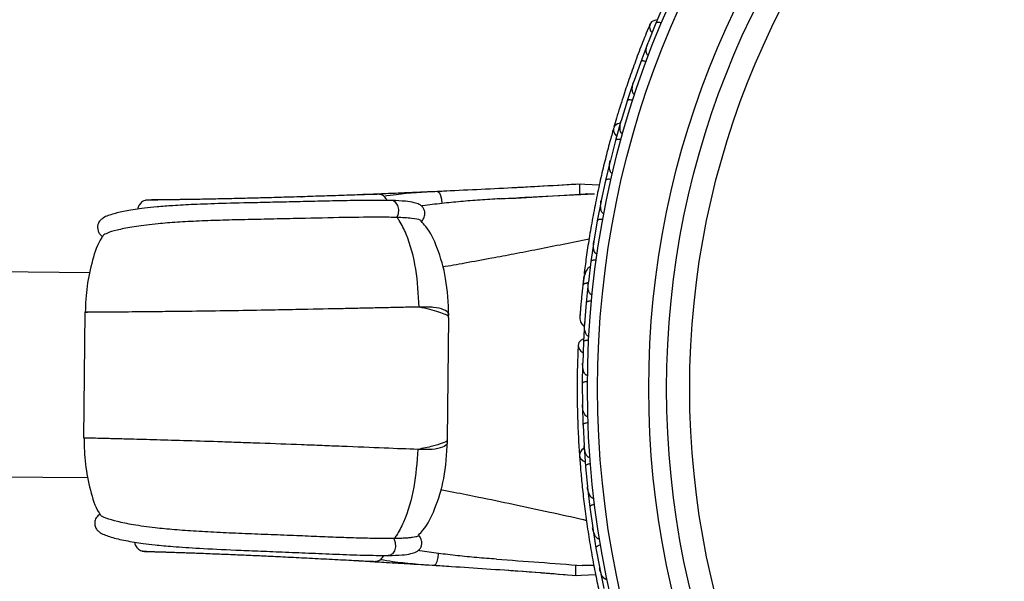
# Model space of a CAD drawing. Header units: millimetres. Extents: x 65 to 121, y 64 to 185.
# Tile 40 of 175: x 92.02 to 96.83, y 82.5 to 85.24. Entities that reach past the tile are written whole.
import ezdxf

# ---------------------------------------------------------------- set-up
doc = ezdxf.new("R2010")
doc.units = ezdxf.units.MM
doc.styles.add('SLDTEXTSTYLE0', font='TXT', dxfattribs={"width": 0.75})
doc.dimstyles.new('SLDDIMSTYLE2', dxfattribs={"dimtxt": 3.5, "dimasz": 3.302, "dimexe": 0, "dimexo": 0.0625, "dimgap": 0.875, "dimtad": 1, "dimlfac": 20, "dimrnd": 1e-09, "dimzin": 12, "dimdsep": 46, "dimtxsty": 'SLDTEXTSTYLE0', "dimsah": 1, "dimcen": 0.09, "dimadec": 0, "dimazin": 3, "dimtfac": 1, "dimtofl": 0, "dimtmove": 0, "dimatfit": 3, "dimfxl": 0, "dimfrac": 2, "dimtolj": 1, "dimtzin": 12, "dimarcsym": 0})

# ---------------------------------------------------------------- blocks, each defined once
blk = doc.blocks.new('_D_2')
at = {"color": 7, "linetype": 'Continuous', "lineweight": 18}
for p, q in [((85.6378, 104.0135), (117.2944, 104.0135)), ((116.2944, 104.0135), (116.2944, 64.0135)), ((85.6378, 64.0135), (117.2944, 64.0135))]:
    blk.add_line(p, q, dxfattribs=at)
for points in [[(116.2944, 104.0135), (115.7864, 100.7115), (116.8024, 100.7115)], [(116.2944, 64.0135), (116.8024, 67.3155), (115.7864, 67.3155)]]:
    blk.add_solid(points, dxfattribs=at)
at = {"color": 7, "linetype": 'Continuous', "lineweight": 18, "insert": (111.7827, 78.2428), "char_height": 3.5, "attachment_point": 1, "rotation": 90, "style": 'SLDTEXTSTYLE0'}
blk.add_mtext('800', dxfattribs=at)

msp = doc.modelspace()

# ---------------------------------------------------------------- linework, layer by layer
at = {"color": 7, "linetype": 'Continuous', "lineweight": 25}
for p, q in [((95.1711, 85.31414), (95.13182, 85.22331)), ((95.13189, 85.22326), (95.09374, 85.12886)), ((95.09234, 85.12639), (95.05725, 85.03449)), ((95.09636, 85.13534), (95.09385, 85.12918)), ((95.05732, 85.03445), (95.02355, 84.939)), ((95.02228, 84.93649), (94.9914, 84.84356)), ((95.02603, 84.94599), (95.02363, 84.93927)), ((94.99147, 84.84353), (94.96203, 84.74704)), ((94.96087, 84.74449), (94.93416, 84.65055)), ((94.96424, 84.7543), (94.96207, 84.74726)), ((94.93423, 84.65052), (94.90909, 84.55301)), ((94.90804, 84.55042), (94.88548, 84.45548)), ((94.91097, 84.56033), (94.9091, 84.55316)), ((94.85484, 84.43208), (94.74968, 84.43816)), ((94.88555, 84.45545), (94.86469, 84.35692)), ((94.62485, 84.42975), (94.58123, 84.42741)), ((94.6573, 84.43163), (94.59982, 84.42847)), ((93.18911, 84.36978), (93.182, 84.36958)), ((93.84138, 84.3579), (93.84017, 84.35795)), ((94.45086, 84.36964), (94.33346, 84.36399)), ((94.69678, 84.38387), (94.69678, 84.38389)), ((94.75778, 84.38756), (94.75778, 84.38762)), ((94.86376, 84.35428), (94.84535, 84.25833)), ((94.8662, 84.36406), (94.86468, 84.35698)), ((93.86729, 84.27508), (93.86572, 84.27512)), ((94.84542, 84.25831), (94.82885, 84.15869)), ((94.82804, 84.15606), (94.81381, 84.0591)), ((94.82999, 84.16552), (94.82882, 84.15866)), ((94.81388, 84.05908), (94.80165, 83.95848)), ((92.36607, 84.00479), (91.88323, 84.00928)), ((94.78048, 83.99384), (94.77949, 83.98535)), ((94.80242, 83.96475), (94.80163, 83.9584)), ((94.80095, 83.95574), (94.79094, 83.85776)), ((94.79102, 83.85774), (94.7832, 83.75609)), ((92.34101, 83.8121), (92.3353, 83.19795)), ((94.1138, 83.19047), (94.11934, 83.7864)), ((94.78329, 83.76436), (94.77745, 83.66557)), ((94.78363, 83.76171), (94.78317, 83.75595)), ((94.77753, 83.66555), (94.77397, 83.5638)), ((94.7735, 83.561), (94.77195, 83.46263)), ((94.77421, 83.57078), (94.77396, 83.56413)), ((94.77203, 83.46262), (94.77295, 83.36138)), ((94.77261, 83.35858), (94.77537, 83.2607)), ((94.77288, 83.3688), (94.77293, 83.36166)), ((94.77545, 83.26069), (94.78079, 83.15996)), ((94.11054, 83.1905), (94.11104, 83.18844)), ((94.78039, 83.16754), (94.78076, 83.16017)), ((94.78057, 83.15716), (94.7876, 83.05976)), ((94.78768, 83.05975), (94.7974, 82.95952)), ((91.87392, 83.00932), (92.35677, 83.00483)), ((94.79667, 82.96705), (94.79737, 82.95966)), ((94.79731, 82.95673), (94.80858, 82.8598)), ((94.80865, 82.8598), (94.82275, 82.76007)), ((94.82173, 82.76729), (94.82272, 82.76013)), ((94.82278, 82.75727), (94.83829, 82.66081)), ((93.8527, 82.70664), (93.85112, 82.70663)), ((94.83837, 82.66082), (94.85687, 82.56153)), ((93.16576, 82.62491), (93.18732, 82.62391)), ((93.82525, 82.62433), (93.82404, 82.6243)), ((94.8556, 82.56835), (94.85685, 82.5615)), ((94.54436, 82.54246), (94.60725, 82.5379)), ((94.57213, 82.54037), (94.63966, 82.53542)), ((94.73189, 82.52718), (94.83712, 82.53123)), ((94.85701, 82.55879), (94.87679, 82.46281))]:
    msp.add_line(p, q, dxfattribs=at)
at = {"color": 1, "linetype": 'Continuous', "lineweight": 25}
for p, q in [((93.3998, 84.37594), (93.40283, 84.37591)), ((92.34361, 83.81208), (92.35434, 83.81217)), ((93.38341, 82.6145), (93.38644, 82.61448))]:
    msp.add_line(p, q, dxfattribs=at)
at = {"color": 7, "linetype": 'Continuous', "lineweight": 25, "flags": 128}
for points in [[(95.13846, 85.23951), (95.1248, 85.23731), (95.11063, 85.22948), (95.10208, 85.21715), (95.10039, 85.20214), (95.10582, 85.18665), (95.11286, 85.17738)], [(94.95829, 84.73612), (94.94391, 84.7319), (94.9312, 84.72235), (94.92452, 84.70914), (94.92486, 84.69419), (94.93215, 84.67965), (94.93977, 84.67175)], [(94.77815, 83.68307), (94.76606, 83.67632), (94.75543, 83.66413), (94.7516, 83.64962), (94.75515, 83.63493), (94.76555, 83.62223), (94.77534, 83.61593)], [(94.78101, 83.14841), (94.76894, 83.13953), (94.76026, 83.12621), (94.75851, 83.11151), (94.76394, 83.09758), (94.77576, 83.08641), (94.78562, 83.0816)]]:
    msp.add_lwpolyline(points, dxfattribs=at)
at = {"color": 1, "linetype": 'Continuous', "lineweight": 25, "flags": 128}
for points in [[(94.06461, 84.40124), (94.06637, 84.40111), (94.0736, 84.39535), (94.07978, 84.38211), (94.08384, 84.36365), (94.0851, 84.34309)], [(93.86572, 84.27512), (93.87324, 84.29343), (93.87478, 84.31428), (93.87006, 84.33402), (93.85991, 84.3492), (93.8461, 84.35715), (93.84138, 84.3579)], [(94.80112, 83.95481), (94.79793, 83.95456), (94.79018, 83.95347), (94.78374, 83.95181), (94.77885, 83.94965), (94.7757, 83.94707), (94.77442, 83.94416)], [(93.85112, 82.70663), (93.8583, 82.68819), (93.85945, 82.66732), (93.85436, 82.64766), (93.84393, 82.63268), (93.82998, 82.62498), (93.82525, 82.62433)], [(94.04763, 82.57683), (94.04939, 82.57693), (94.05673, 82.58256), (94.06315, 82.59568), (94.06756, 82.61406), (94.0692, 82.63459)]]:
    msp.add_lwpolyline(points, dxfattribs=at)
at = {"color": 7, "linetype": 'Continuous', "lineweight": 25}
for radius in [4.575, 4.525, 4.275, 4.188, 4.075]:
    msp.add_circle((99.37181, 83.43957), radius, dxfattribs=at)
msp.add_arc((94.80583, 83.99292), 0.02567, 123.56571, 169.04547, dxfattribs=at)
for points, knots in [([(95.10248, 85.21817), (95.09078, 85.18967), (95.06853, 85.13547), (95.03324, 85.04285), (95.00085, 84.95234), (94.96961, 84.85867), (94.945, 84.78046), (94.93077, 84.73044), (94.92664, 84.71594)], [0, 0, 0, 0, 0.2180556, 0.4147202, 0.5912036, 0.7489875, 0.9272426, 1, 1, 1, 1]), ([(95.15888, 85.22334), (95.15742, 85.22391), (95.15355, 85.22543), (95.14719, 85.22702), (95.14042, 85.22763), (95.13498, 85.22674), (95.13259, 85.22497), (95.1319, 85.22371), (95.1318, 85.22347), (95.13179, 85.22344)], [0, 0, 0, 0, 0.1152798, 0.3056806, 0.5012898, 0.7256609, 0.9501956, 0.9934701, 1, 1, 1, 1]), ([(95.09501, 85.06425), (95.09401, 85.0647), (95.09272, 85.06529), (95.09047, 85.06715), (95.08738, 85.07114), (95.08516, 85.07856), (95.08403, 85.09282), (95.08677, 85.10999), (95.09113, 85.12355), (95.09336, 85.12921), (95.09339, 85.12929)], [0, 0, 0, 0, 0.0439924, 0.0565425, 0.1182118, 0.2485839, 0.3779124, 0.7339208, 0.9964229, 1, 1, 1, 1]), ([(95.08428, 85.03574), (95.08408, 85.03581), (95.08143, 85.03678), (95.07619, 85.03826), (95.06913, 85.0392), (95.0629, 85.03884), (95.05888, 85.03721), (95.05752, 85.03546), (95.05721, 85.03463), (95.0572, 85.0346)], [0, 0, 0, 0, 0.0163611, 0.206885, 0.3985455, 0.5994314, 0.8309806, 0.9934816, 1, 1, 1, 1]), ([(95.02773, 84.87469), (95.02695, 84.87499), (95.02544, 84.87556), (95.02295, 84.87745), (95.01965, 84.88162), (95.01724, 84.88866), (95.01547, 84.90268), (95.01743, 84.91986), (95.0212, 84.93361), (95.02316, 84.93931), (95.02318, 84.93939)], [0, 0, 0, 0, 0.0336188, 0.0647198, 0.1259403, 0.2511281, 0.3754616, 0.735616, 0.9964191, 1, 1, 1, 1]), ([(95.01835, 84.846), (95.01684, 84.84645), (95.01285, 84.84762), (95.00637, 84.84863), (94.99958, 84.84863), (94.99424, 84.84725), (94.99201, 84.84526), (94.99143, 84.84393), (94.99135, 84.84368), (94.99134, 84.84365)], [0, 0, 0, 0, 0.1157169, 0.3058088, 0.5011944, 0.7257089, 0.9503963, 0.9934905, 1, 1, 1, 1]), ([(94.96905, 84.68308), (94.9685, 84.68325), (94.96676, 84.68379), (94.96398, 84.68571), (94.95942, 84.69144), (94.95692, 84.7007), (94.95544, 84.72037), (94.95822, 84.73582), (94.96162, 84.74731), (94.96164, 84.74739)], [0, 0, 0, 0, 0.02335, 0.0734618, 0.134698, 0.325553, 0.4727956, 0.9964114, 1, 1, 1, 1]), ([(94.92493, 84.71074), (94.91868, 84.68856), (94.90622, 84.6443), (94.88461, 84.56131), (94.86269, 84.46975), (94.84136, 84.37182), (94.82189, 84.27142), (94.80498, 84.17293), (94.79089, 84.079), (94.78402, 84.02468), (94.78059, 83.99751)], [0, 0, 0, 0, 0.1251424, 0.2497929, 0.374676, 0.4998622, 0.6249666, 0.7502587, 0.8750633, 1, 1, 1, 1]), ([(94.96098, 84.65416), (94.95945, 84.65454), (94.95541, 84.65554), (94.94889, 84.65626), (94.9421, 84.65596), (94.93683, 84.65434), (94.93469, 84.65225), (94.93417, 84.6509), (94.9341, 84.65064), (94.93409, 84.65061)], [0, 0, 0, 0, 0.1158119, 0.3058371, 0.5011744, 0.7257197, 0.95044, 0.9934949, 1, 1, 1, 1]), ([(94.9189, 84.48944), (94.91859, 84.48951), (94.91753, 84.48977), (94.91525, 84.49078), (94.91233, 84.49319), (94.90846, 84.49884), (94.90589, 84.50728), (94.90369, 84.5262), (94.90577, 84.54163), (94.90865, 84.55323), (94.90867, 84.55331)], [0, 0, 0, 0, 0.0130732, 0.044023, 0.1002245, 0.1663566, 0.3297208, 0.4739231, 0.9964125, 1, 1, 1, 1]), ([(94.76261, 84.43795), (94.64409, 84.43096), (94.4664, 84.42047), (94.23343, 84.40942), (94.12103, 84.40398), (94.06464, 84.40125)], [0, 0, 0, 0, 0.4994626, 0.7488638, 1, 1, 1, 1]), ([(94.91211, 84.46022), (94.91189, 84.46027), (94.90914, 84.46088), (94.90375, 84.46166), (94.89662, 84.46166), (94.8905, 84.46048), (94.88673, 84.45831), (94.88561, 84.4564), (94.88541, 84.45553), (94.8854, 84.4555)], [0, 0, 0, 0, 0.01674193, 0.20707182, 0.39855042, 0.59933539, 0.83103755, 0.9934948, 1, 1, 1, 1]), ([(94.12666, 84.40424), (94.10541, 84.40326), (94.05217, 84.4008), (93.97493, 84.39745), (93.88805, 84.39378), (93.79688, 84.39007), (93.73393, 84.38766), (93.69987, 84.38635)], [0, 0, 0, 0, 0.1396906, 0.34977879, 0.52436885, 0.74264994, 1, 1, 1, 1]), ([(94.0646, 84.40124), (93.99537, 84.3976), (93.90401, 84.39279), (93.82244, 84.38074), (93.80268, 84.37782)], [0, 0, 0, 0, 0.75770666, 1, 1, 1, 1]), ([(94.7057, 84.43449), (94.63811, 84.43053), (94.54495, 84.42506), (94.4531, 84.42034), (94.42789, 84.41905)], [0, 0, 0, 0, 0.7255139, 1, 1, 1, 1]), ([(94.75832, 84.43702), (94.75829, 84.43717), (94.75817, 84.43773), (94.758, 84.43282), (94.75784, 84.42287), (94.75776, 84.40859), (94.75776, 84.3964), (94.75778, 84.38937), (94.75778, 84.38793), (94.75778, 84.38762)], [0, 0, 0, 0, 0.0804075, 0.2960396, 0.5117596, 0.7281223, 0.9444766, 0.9880156, 1, 1, 1, 1]), ([(93.84019, 84.35794), (93.80682, 84.3583), (93.74164, 84.35898), (93.62563, 84.357), (93.50955, 84.35449), (93.3957, 84.35182), (93.2871, 84.34936), (93.15663, 84.34651), (93.01455, 84.3432), (92.87768, 84.33855), (92.77373, 84.33293), (92.69437, 84.32677), (92.61635, 84.31847), (92.54354, 84.3074), (92.48916, 84.29538), (92.45276, 84.28331), (92.4358, 84.27649), (92.41704, 84.26251), (92.4032, 84.24227), (92.40208, 84.21423), (92.41366, 84.19251), (92.42357, 84.18514), (92.42843, 84.18152)], [0, 0, 0, 0, 0.0580747, 0.1134531, 0.1656837, 0.2156677, 0.2627855, 0.307573, 0.3888438, 0.4600261, 0.5208047, 0.5742062, 0.6229539, 0.7064506, 0.7910603, 0.8420875, 0.8978268, 0.9241188, 0.9496719, 0.9751537, 0.9878061, 1, 1, 1, 1]), ([(92.64208, 84.35949), (92.63774, 84.35843), (92.62923, 84.35634), (92.61531, 84.34769), (92.60435, 84.33368), (92.59958, 84.32114), (92.59971, 84.31548), (92.59972, 84.31504)], [0, 0, 0, 0, 0.18826666, 0.36871787, 0.69494755, 0.97645308, 1, 1, 1, 1]), ([(93.77883, 84.38769), (93.7809, 84.38793), (93.78497, 84.38838), (93.76048, 84.38775), (93.72203, 84.38654), (93.65962, 84.38445), (93.57056, 84.38142), (93.45943, 84.37776), (93.35334, 84.37442), (93.25621, 84.37157), (93.16612, 84.36914), (93.078, 84.36697), (92.98855, 84.36499), (92.90041, 84.36329), (92.81878, 84.36193), (92.74829, 84.36088), (92.69271, 84.36007), (92.655, 84.35937), (92.63632, 84.35878), (92.6377, 84.35838), (92.6382, 84.35824)], [0, 0, 0, 0, 0.0392938, 0.0770998, 0.113189, 0.1476361, 0.2119867, 0.271309, 0.3258307, 0.375294, 0.4202137, 0.4667915, 0.5190458, 0.5770472, 0.6405752, 0.7096461, 0.7847096, 0.8649409, 0.9510404, 1, 1, 1, 1]), ([(92.84853, 84.36251), (92.82002, 84.36208), (92.75621, 84.36113), (92.68276, 84.36037), (92.66049, 84.36014), (92.64874, 84.36002)], [0, 0, 0, 0, 0.2761491, 0.6180474, 1, 1, 1, 1]), ([(92.91353, 84.3636), (92.89585, 84.36329), (92.85878, 84.36265), (92.84378, 84.36243), (92.83593, 84.36231)], [0, 0, 0, 0, 0.4769183, 1, 1, 1, 1]), ([(93.76977, 84.3889), (93.76627, 84.38878), (93.76229, 84.38863), (93.75332, 84.38829), (93.75223, 84.38825)], [0, 0, 0, 0, 0.8790963, 1, 1, 1, 1]), ([(93.75654, 84.3876), (93.75715, 84.38783), (93.76139, 84.38942), (93.76553, 84.38889), (93.76907, 84.38844)], [0, 0, 0, 0, 0.1439656, 1, 1, 1, 1]), ([(93.81781, 84.35806), (93.81715, 84.36004), (93.81544, 84.36512), (93.80922, 84.37262), (93.80054, 84.38024), (93.78922, 84.38632), (93.78051, 84.38791), (93.77606, 84.38872)], [0, 0, 0, 0, 0.1249874, 0.3201178, 0.5327941, 0.7609321, 1, 1, 1, 1]), ([(93.98636, 84.25608), (93.9893, 84.25922), (93.9951, 84.26543), (94.00041, 84.27678), (94.00291, 84.28819), (94.00285, 84.30148), (93.99931, 84.31347), (93.99354, 84.32322), (93.98653, 84.33141), (93.97386, 84.33988), (93.9487, 84.34812), (93.9061, 84.35492), (93.86445, 84.35684), (93.84139, 84.3579)], [0, 0, 0, 0, 0.03720755, 0.07350245, 0.10770547, 0.13893754, 0.19087566, 0.21540361, 0.25125999, 0.36267414, 0.52494706, 0.73695756, 1, 1, 1, 1]), ([(94.0851, 84.34309), (94.05418, 84.33966), (94.02045, 84.33591), (93.98849, 84.33082), (93.98583, 84.3304)], [0, 0, 0, 0, 0.9169937, 1, 1, 1, 1]), ([(94.36877, 84.36585), (94.33651, 84.36404), (94.27226, 84.36044), (94.17749, 84.35293), (94.11594, 84.34638), (94.0851, 84.34309)], [0, 0, 0, 0, 0.33485411, 0.66685241, 1, 1, 1, 1]), ([(94.36877, 84.36585), (94.43825, 84.36946), (94.57872, 84.37676), (94.71797, 84.38519), (94.78833, 84.38945)], [0, 0, 0, 0, 0.4947124, 1, 1, 1, 1]), ([(94.83201, 84.38896), (94.74147, 84.38417), (94.61533, 84.37748), (94.48706, 84.37137), (94.45086, 84.36964)], [0, 0, 0, 0, 0.7177748, 1, 1, 1, 1]), ([(94.83206, 84.38834), (94.83039, 84.3884), (94.81755, 84.38887), (94.80263, 84.38933), (94.79071, 84.38952), (94.78895, 84.38947), (94.78833, 84.38945)], [0, 0, 0, 0, 0.0985677, 0.7544508, 0.9136353, 1, 1, 1, 1]), ([(94.87726, 84.29377), (94.87719, 84.29378), (94.87595, 84.294), (94.87335, 84.29498), (94.86949, 84.29823), (94.86447, 84.30645), (94.86153, 84.32047), (94.86131, 84.33849), (94.86298, 84.35088), (94.86424, 84.35708), (94.86426, 84.35716)], [0, 0, 0, 0, 0.0028352, 0.050977, 0.1103366, 0.2078119, 0.4531845, 0.7216401, 0.9964148, 1, 1, 1, 1]), ([(93.86572, 84.27512), (93.84108, 84.2755), (93.76675, 84.27664), (93.60575, 84.27473), (93.42299, 84.27045), (93.26366, 84.26706), (93.13703, 84.26441), (93.01359, 84.2614), (92.89702, 84.25745), (92.79042, 84.25193), (92.68447, 84.24349), (92.58819, 84.23165), (92.51034, 84.21688), (92.45279, 84.20099), (92.44077, 84.19363), (92.43439, 84.18973)], [0, 0, 0, 0, 0.0467718, 0.1411337, 0.2443794, 0.3030655, 0.3633031, 0.424747, 0.4878246, 0.5522053, 0.618047, 0.7096678, 0.8011889, 0.8946306, 1, 1, 1, 1]), ([(93.9746, 83.83753), (93.97126, 83.89962), (93.96468, 84.02226), (93.92642, 84.16558), (93.8877, 84.24541), (93.87081, 84.26997), (93.86729, 84.27508)], [0, 0, 0, 0, 0.3990712, 0.7882654, 0.955896, 1, 1, 1, 1]), ([(93.98524, 84.2571), (93.98507, 84.25878), (93.98467, 84.26262), (93.94223, 84.2709), (93.89218, 84.27369), (93.86729, 84.27508)], [0, 0, 0, 0, 0.2812437, 0.6426258, 1, 1, 1, 1]), ([(94.11941, 83.79592), (94.11689, 83.85677), (94.1122, 83.96984), (94.06954, 84.11613), (94.0266, 84.21196), (93.99226, 84.24834), (93.98456, 84.25649)], [0, 0, 0, 0, 0.37162225, 0.69060968, 0.93066439, 1, 1, 1, 1]), ([(94.87174, 84.26418), (94.87152, 84.26422), (94.86874, 84.26471), (94.86332, 84.26526), (94.8562, 84.26495), (94.85014, 84.2635), (94.84646, 84.26118), (94.84543, 84.25922), (94.84526, 84.25834), (94.84526, 84.25831)], [0, 0, 0, 0, 0.016652, 0.2070285, 0.3985507, 0.5993597, 0.831024, 0.9934916, 1, 1, 1, 1]), ([(92.43345, 84.1904), (92.43008, 84.18581), (92.40317, 84.14918), (92.3767, 84.06246), (92.34825, 83.94066), (92.34471, 83.85477), (92.34295, 83.81215)], [0, 0, 0, 0, 0.0434448, 0.3463942, 0.675674, 1, 1, 1, 1]), ([(94.84416, 84.09607), (94.84321, 84.09626), (94.84114, 84.09669), (94.8377, 84.09884), (94.83335, 84.10382), (94.82738, 84.118), (94.82604, 84.13735), (94.82746, 84.15294), (94.82839, 84.15886), (94.82841, 84.15894)], [0, 0, 0, 0, 0.0388574, 0.084812, 0.162938, 0.3126958, 0.7369051, 0.9964149, 1, 1, 1, 1]), ([(94.83991, 84.06604), (94.83834, 84.06622), (94.8342, 84.06668), (94.82765, 84.06655), (94.82096, 84.06537), (94.81594, 84.06308), (94.81409, 84.06074), (94.81375, 84.05933), (94.81372, 84.05908), (94.81371, 84.05904)], [0, 0, 0, 0, 0.11561, 0.3057804, 0.50122242, 0.72569819, 0.95034449, 0.99348532, 1, 1, 1, 1]), ([(94.81106, 84.03459), (94.80907, 84.03365), (94.80251, 84.03054), (94.79068, 84.01666), (94.77957, 83.9883), (94.77617, 83.95917), (94.77441, 83.94412)], [0, 0, 0, 0, 0.0722062, 0.2380923, 0.6065513, 1, 1, 1, 1]), ([(94.77951, 83.98536), (94.77951, 83.98537), (94.77938, 83.98571), (94.77895, 83.98176), (94.77775, 83.97311), (94.77613, 83.95933), (94.77492, 83.94836), (94.77457, 83.94513)], [0, 0, 0, 0, 0.0063417, 0.1391324, 0.4541713, 0.8392735, 1, 1, 1, 1]), ([(94.81967, 83.89631), (94.81899, 83.89641), (94.81722, 83.89665), (94.81399, 83.89816), (94.80964, 83.90213), (94.8033, 83.91352), (94.79984, 83.93318), (94.8002, 83.94992), (94.80118, 83.95854), (94.80119, 83.95862)], [0, 0, 0, 0, 0.0273886, 0.0721385, 0.1418849, 0.2690946, 0.6203421, 0.9964192, 1, 1, 1, 1]), ([(94.77477, 83.94738), (94.77374, 83.93785), (94.77167, 83.91883), (94.76871, 83.88937), (94.76605, 83.86114), (94.7638, 83.83557), (94.762, 83.81393), (94.76073, 83.79775), (94.75995, 83.7874), (94.75987, 83.78616), (94.75984, 83.78555)], [0, 0, 0, 0, 0.1253341, 0.2502351, 0.3757048, 0.5015073, 0.6270811, 0.7524027, 0.8783335, 1, 1, 1, 1]), ([(94.77151, 83.91678), (94.77133, 83.91509), (94.77055, 83.90771), (94.76984, 83.90056), (94.76929, 83.89504)], [0, 0, 0, 0, 0.2287199, 1, 1, 1, 1]), ([(94.80176, 83.95336), (94.80123, 83.95337), (94.7954, 83.95341), (94.78651, 83.95192), (94.77728, 83.94893), (94.77467, 83.94594), (94.77443, 83.94428), (94.77442, 83.94416)], [0, 0, 0, 0, 0.0316493, 0.3464731, 0.6613851, 0.9762941, 1, 1, 1, 1]), ([(94.81671, 83.86578), (94.81514, 83.86588), (94.81099, 83.86616), (94.80445, 83.86575), (94.79781, 83.86428), (94.7929, 83.86178), (94.79116, 83.85938), (94.79088, 83.85796), (94.79085, 83.8577), (94.79085, 83.85767)], [0, 0, 0, 0, 0.11537866, 0.30571398, 0.50127523, 0.72567344, 0.9502371, 0.99347441, 1, 1, 1, 1]), ([(94.76197, 83.81368), (94.76137, 83.80621), (94.76019, 83.79125), (94.75995, 83.78758), (94.75984, 83.78575)], [0, 0, 0, 0, 0.49978944, 1, 1, 1, 1]), ([(92.34549, 83.81208), (92.34369, 83.81207), (92.33999, 83.81206), (92.34238, 83.81207), (92.34361, 83.81208)], [0, 0, 0, 0, 0.485843, 1, 1, 1, 1]), ([(94.11895, 83.78839), (94.11898, 83.79188), (94.11901, 83.79568), (94.11902, 83.79947), (94.11903, 83.79978)], [0, 0, 0, 0, 0.9189601, 1, 1, 1, 1]), ([(94.75983, 83.78564), (94.76003, 83.78145), (94.76041, 83.77324), (94.76461, 83.76186), (94.77081, 83.75265), (94.77657, 83.74613), (94.78083, 83.74397), (94.78205, 83.74335)], [0, 0, 0, 0, 0.25091, 0.490928, 0.714443, 0.9181712, 1, 1, 1, 1]), ([(94.80392, 83.69448), (94.80351, 83.69451), (94.802, 83.69461), (94.79903, 83.69559), (94.79471, 83.69875), (94.78828, 83.70784), (94.78417, 83.72222), (94.7822, 83.73965), (94.78233, 83.75058), (94.78271, 83.7561), (94.78272, 83.75618)], [0, 0, 0, 0, 0.0165279, 0.0607653, 0.1238722, 0.2334997, 0.5249132, 0.7588895, 0.9964268, 1, 1, 1, 1]), ([(94.80286, 83.67485), (94.80129, 83.67489), (94.79714, 83.675), (94.79062, 83.67432), (94.78405, 83.67257), (94.77925, 83.66988), (94.77761, 83.6674), (94.77739, 83.66598), (94.77737, 83.66572), (94.77737, 83.66569)], [0, 0, 0, 0, 0.1152798, 0.3056806, 0.5012898, 0.7256609, 0.9501956, 0.9934701, 1, 1, 1, 1]), ([(94.75163, 83.65071), (94.75038, 83.61993), (94.74801, 83.56139), (94.74653, 83.46228), (94.74705, 83.36616), (94.74973, 83.26745), (94.75335, 83.18554), (94.75709, 83.13366), (94.75817, 83.11862)], [0, 0, 0, 0, 0.2180556, 0.4147202, 0.5912036, 0.7489875, 0.9272426, 1, 1, 1, 1]), ([(94.79726, 83.50352), (94.79616, 83.5036), (94.79475, 83.50371), (94.792, 83.50469), (94.78773, 83.50738), (94.78311, 83.51359), (94.77717, 83.52661), (94.77387, 83.54368), (94.77333, 83.55791), (94.77349, 83.564), (94.77349, 83.56408)], [0, 0, 0, 0, 0.0439924, 0.0565425, 0.1182118, 0.2485839, 0.3779124, 0.7339208, 0.9964229, 1, 1, 1, 1]), ([(94.79693, 83.47305), (94.79671, 83.47306), (94.7939, 83.47306), (94.78847, 83.47266), (94.7815, 83.47113), (94.77578, 83.46866), (94.77256, 83.46575), (94.77188, 83.46365), (94.77187, 83.46276), (94.77187, 83.46273)], [0, 0, 0, 0, 0.01636109, 0.20688497, 0.39854552, 0.59943138, 0.8309806, 0.99348164, 1, 1, 1, 1]), ([(94.79887, 83.30238), (94.79803, 83.30239), (94.79642, 83.30242), (94.79343, 83.30334), (94.7889, 83.30613), (94.78424, 83.31192), (94.77778, 83.32449), (94.77375, 83.3413), (94.77258, 83.35551), (94.77247, 83.36154), (94.77247, 83.36162)], [0, 0, 0, 0, 0.0336188, 0.0647198, 0.1259403, 0.2511281, 0.3754616, 0.735616, 0.9964191, 1, 1, 1, 1]), ([(94.79987, 83.27221), (94.7983, 83.27211), (94.79414, 83.27185), (94.78771, 83.27059), (94.78133, 83.26826), (94.77678, 83.26513), (94.77537, 83.26251), (94.77528, 83.26106), (94.77528, 83.2608), (94.77529, 83.26076)], [0, 0, 0, 0, 0.1157169, 0.3058088, 0.5011944, 0.7257089, 0.9503963, 0.9934905, 1, 1, 1, 1]), ([(92.33977, 83.19789), (92.33797, 83.19793), (92.33427, 83.19801), (92.33666, 83.19795), (92.33789, 83.19792)], [0, 0, 0, 0, 0.48588817, 1, 1, 1, 1]), ([(92.33724, 83.19786), (92.3382, 83.15522), (92.34013, 83.06927), (92.36637, 82.94699), (92.39091, 82.86031), (92.41673, 82.82364), (92.41966, 82.81947)], [0, 0, 0, 0, 0.3258151, 0.6566068, 0.960947, 1, 1, 1, 1]), ([(94.11323, 83.17718), (94.11324, 83.17748), (94.1133, 83.18128), (94.11333, 83.18508), (94.11337, 83.18857)], [0, 0, 0, 0, 0.0810399, 1, 1, 1, 1]), ([(93.96811, 83.14213), (93.96362, 83.08011), (93.95475, 82.95762), (93.91384, 82.81503), (93.87364, 82.73594), (93.8563, 82.7117), (93.85269, 82.70665)], [0, 0, 0, 0, 0.3990709, 0.7882653, 0.9558965, 1, 1, 1, 1]), ([(93.97106, 82.72387), (93.97863, 82.73162), (94.01336, 82.7671), (94.05785, 82.86182), (94.10325, 83.00726), (94.11004, 83.12024), (94.11369, 83.18103)], [0, 0, 0, 0, 0.0671724, 0.3077851, 0.6275139, 1, 1, 1, 1]), ([(94.80926, 83.10226), (94.80868, 83.10223), (94.80687, 83.10214), (94.8036, 83.10299), (94.79735, 83.10682), (94.79183, 83.11466), (94.78372, 83.13264), (94.78104, 83.14811), (94.78031, 83.16007), (94.7803, 83.16015)], [0, 0, 0, 0, 0.02335, 0.0734618, 0.134698, 0.325553, 0.4727956, 0.9964114, 1, 1, 1, 1]), ([(94.75834, 83.11315), (94.76006, 83.09018), (94.76348, 83.04432), (94.77156, 82.95895), (94.78228, 82.86541), (94.79573, 82.7661), (94.81178, 82.66509), (94.82957, 82.56676), (94.84845, 82.47367), (94.86058, 82.42028), (94.86664, 82.39357)], [0, 0, 0, 0, 0.1251424, 0.2497929, 0.374676, 0.4998622, 0.6249666, 0.7502587, 0.8750633, 1, 1, 1, 1]), ([(94.81157, 83.07232), (94.81, 83.07215), (94.80586, 83.07171), (94.79949, 83.07016), (94.79322, 83.06755), (94.78881, 83.06422), (94.78752, 83.06153), (94.78749, 83.06008), (94.78751, 83.05982), (94.78751, 83.05979)], [0, 0, 0, 0, 0.1158119, 0.3058371, 0.5011744, 0.7257197, 0.95044, 0.9934949, 1, 1, 1, 1]), ([(94.82837, 82.90314), (94.82805, 82.9031), (94.82697, 82.90298), (94.82448, 82.90315), (94.82091, 82.90442), (94.81534, 82.90841), (94.81004, 82.91546), (94.8015, 82.93248), (94.79817, 82.94769), (94.79692, 82.95958), (94.79691, 82.95966)], [0, 0, 0, 0, 0.0130732, 0.044023, 0.1002245, 0.1663566, 0.3297208, 0.4739231, 0.9964125, 1, 1, 1, 1]), ([(94.83198, 82.87336), (94.83176, 82.87333), (94.82896, 82.87296), (94.82363, 82.87185), (94.81694, 82.86941), (94.81159, 82.86621), (94.80878, 82.86288), (94.80838, 82.8607), (94.80849, 82.85982), (94.80849, 82.85979)], [0, 0, 0, 0, 0.0167419, 0.2070718, 0.3985504, 0.5993354, 0.8310375, 0.9934948, 1, 1, 1, 1]), ([(92.41583, 82.82697), (92.40859, 82.82124), (92.39498, 82.81045), (92.38852, 82.78667), (92.39072, 82.76898), (92.39816, 82.75185), (92.4056, 82.74437), (92.42079, 82.73202), (92.446, 82.72136), (92.49543, 82.70598), (92.56444, 82.69248), (92.62826, 82.68309), (92.68889, 82.67571), (92.77713, 82.66751), (92.90555, 82.65892), (93.04881, 82.65228), (93.18798, 82.64656), (93.30802, 82.64168), (93.43737, 82.63627), (93.57194, 82.63069), (93.70873, 82.62548), (93.78498, 82.6247), (93.82406, 82.6243)], [0, 0, 0, 0, 0.0156589, 0.0294605, 0.0405114, 0.0488837, 0.0724428, 0.1019629, 0.1617905, 0.2627108, 0.3489978, 0.3866591, 0.4316264, 0.4908524, 0.564441, 0.652117, 0.7010735, 0.7538241, 0.8098849, 0.8691293, 0.9329283, 1, 1, 1, 1]), ([(93.85112, 82.70663), (93.83919, 82.70661), (93.81523, 82.70656), (93.76244, 82.70728), (93.68998, 82.70909), (93.59317, 82.71201), (93.48784, 82.7163), (93.37207, 82.72097), (93.24931, 82.7259), (93.12275, 82.7309), (92.9994, 82.73621), (92.88292, 82.74233), (92.77645, 82.74983), (92.69254, 82.7581), (92.62769, 82.76632), (92.56192, 82.77654), (92.4964, 82.79023), (92.44964, 82.80429), (92.4257, 82.81418), (92.42092, 82.81779), (92.41915, 82.81912)], [0, 0, 0, 0, 0.0232979, 0.0467755, 0.093476, 0.1413362, 0.1924896, 0.2447696, 0.3034049, 0.3635903, 0.424981, 0.4880039, 0.5523288, 0.6181134, 0.663749, 0.7097417, 0.8011835, 0.8945442, 0.9609104, 1, 1, 1, 1]), ([(94.85616, 82.70503), (94.85609, 82.70502), (94.85485, 82.70479), (94.85207, 82.70483), (94.84733, 82.70656), (94.83981, 82.71257), (94.83224, 82.72474), (94.82587, 82.7416), (94.82321, 82.75381), (94.82227, 82.76007), (94.82226, 82.76015)], [0, 0, 0, 0, 0.0028352, 0.050977, 0.1103366, 0.2078119, 0.4531845, 0.7216401, 0.9964148, 1, 1, 1, 1]), ([(93.82525, 82.62433), (93.84833, 82.62496), (93.89001, 82.62609), (93.93273, 82.6321), (93.95804, 82.63988), (93.97086, 82.6481), (93.97802, 82.65617), (93.98398, 82.6658), (93.98774, 82.67773), (93.98804, 82.69102), (93.98576, 82.70247), (93.98066, 82.71391), (93.97497, 82.72023), (93.9721, 82.72343)], [0, 0, 0, 0, 0.2630424, 0.4750529, 0.6373259, 0.74874, 0.7845964, 0.8091243, 0.8610625, 0.8922945, 0.9264976, 0.9627925, 1, 1, 1, 1]), ([(93.97259, 82.72247), (93.97295, 82.72212), (93.97398, 82.72112), (93.97165, 82.71938), (93.96622, 82.71738), (93.95694, 82.71509), (93.94329, 82.71265), (93.9271, 82.71068), (93.91287, 82.70937), (93.89867, 82.70831), (93.87921, 82.70723), (93.86155, 82.70684), (93.85269, 82.70665)], [0, 0, 0, 0, 0.0597234, 0.1699386, 0.2814654, 0.3704591, 0.5056525, 0.6428934, 0.7017929, 0.760692, 0.8798797, 1, 1, 1, 1]), ([(92.58458, 82.68969), (92.58457, 82.68945), (92.58437, 82.68399), (92.58891, 82.67156), (92.59957, 82.65735), (92.61333, 82.64844), (92.6218, 82.6462), (92.62613, 82.64505)], [0, 0, 0, 0, 0.0131336, 0.29764122, 0.62734996, 0.80972558, 1, 1, 1, 1]), ([(94.86109, 82.67534), (94.86087, 82.6753), (94.8581, 82.67481), (94.85282, 82.67347), (94.84623, 82.67074), (94.84103, 82.66731), (94.83837, 82.66387), (94.83807, 82.66167), (94.83821, 82.6608), (94.83822, 82.66076)], [0, 0, 0, 0, 0.016652, 0.2070285, 0.3985507, 0.5993597, 0.831024, 0.9934916, 1, 1, 1, 1]), ([(92.62226, 82.64637), (92.62176, 82.64624), (92.62038, 82.64587), (92.63904, 82.64493), (92.67673, 82.64353), (92.73229, 82.64168), (92.80275, 82.63932), (92.88434, 82.63644), (92.97243, 82.6331), (93.06183, 82.62947), (93.14989, 82.62565), (93.23993, 82.62154), (93.33698, 82.61689), (93.443, 82.61158), (93.55404, 82.60584), (93.64302, 82.60116), (93.70539, 82.59791), (93.74381, 82.59598), (93.76828, 82.5949), (93.76422, 82.59543), (93.76216, 82.5957)], [0, 0, 0, 0, 0.0489596, 0.1350591, 0.2152904, 0.2903539, 0.3594248, 0.4229528, 0.4809542, 0.5332085, 0.5797863, 0.624706, 0.6741693, 0.728691, 0.7880133, 0.8523639, 0.886811, 0.9229002, 0.9607062, 1, 1, 1, 1]), ([(92.63278, 82.6444), (92.64453, 82.64406), (92.6668, 82.64341), (92.73966, 82.6413), (92.80273, 82.63919), (92.83054, 82.63826)], [0, 0, 0, 0, 0.3844848, 0.7286498, 1, 1, 1, 1]), ([(92.81989, 82.63863), (92.83047, 82.63828), (92.84851, 82.63768), (92.89691, 82.6359), (92.91693, 82.63516)], [0, 0, 0, 0, 0.5863507, 1, 1, 1, 1]), ([(93.75936, 82.59472), (93.76383, 82.59545), (93.77256, 82.59688), (93.784, 82.60275), (93.79282, 82.6102), (93.79919, 82.6176), (93.80099, 82.62267), (93.8017, 82.62465)], [0, 0, 0, 0, 0.2388129, 0.4667075, 0.6791569, 0.8740791, 1, 1, 1, 1]), ([(94.0692, 82.63459), (94.03835, 82.6386), (94.0047, 82.64297), (93.97283, 82.64866), (93.97019, 82.64913)], [0, 0, 0, 0, 0.9169937, 1, 1, 1, 1]), ([(94.3524, 82.60656), (94.32017, 82.60897), (94.256, 82.61377), (94.16139, 82.62303), (94.09997, 82.63073), (94.0692, 82.63459)], [0, 0, 0, 0, 0.3348541, 0.6668524, 1, 1, 1, 1]), ([(93.66509, 82.59953), (93.68521, 82.59839), (93.73375, 82.59566), (93.82174, 82.59054), (93.93791, 82.58355), (94.03989, 82.57727), (94.10486, 82.57299), (94.11951, 82.57202)], [0, 0, 0, 0, 0.1448083, 0.3492381, 0.6038458, 0.9106335, 1, 1, 1, 1]), ([(93.73555, 82.59563), (93.73663, 82.59557), (93.7456, 82.59507), (93.74958, 82.59485), (93.75307, 82.59466)], [0, 0, 0, 0, 0.1209037, 1, 1, 1, 1]), ([(93.75238, 82.59513), (93.74883, 82.59475), (93.74469, 82.5943), (93.74047, 82.59596), (93.73987, 82.5962)], [0, 0, 0, 0, 0.8560344, 1, 1, 1, 1]), ([(93.78618, 82.60512), (93.80589, 82.60183), (93.88722, 82.58827), (93.97848, 82.58176), (94.04762, 82.57683)], [0, 0, 0, 0, 0.2422933, 1, 1, 1, 1]), ([(94.04766, 82.57683), (94.10399, 82.57305), (94.21627, 82.56552), (94.44899, 82.55013), (94.62646, 82.53634), (94.74482, 82.52714)], [0, 0, 0, 0, 0.2511362, 0.5005374, 1, 1, 1, 1]), ([(94.35239, 82.60656), (94.4218, 82.60166), (94.56211, 82.59175), (94.70118, 82.58072), (94.77145, 82.57515)], [0, 0, 0, 0, 0.4947124, 1, 1, 1, 1]), ([(94.74055, 82.52815), (94.74052, 82.528), (94.74039, 82.52744), (94.74032, 82.53236), (94.74034, 82.54231), (94.74052, 82.55659), (94.74075, 82.56877), (94.7409, 82.57581), (94.74093, 82.57725), (94.74094, 82.57756)], [0, 0, 0, 0, 0.0812849, 0.2967112, 0.5122254, 0.7283817, 0.9445295, 0.9880271, 1, 1, 1, 1]), ([(94.8283, 82.57567), (94.82223, 82.57556), (94.80496, 82.57526), (94.78574, 82.57501), (94.77383, 82.57504), (94.77207, 82.57512), (94.77145, 82.57515)], [0, 0, 0, 0, 0.28296865, 0.80468145, 0.93130243, 1, 1, 1, 1]), ([(94.89267, 82.50793), (94.89172, 82.50779), (94.88963, 82.50748), (94.88566, 82.50833), (94.87986, 82.51152), (94.8694, 82.5228), (94.86153, 82.54053), (94.85753, 82.55566), (94.85638, 82.56154), (94.85637, 82.56162)], [0, 0, 0, 0, 0.0388574, 0.084812, 0.162938, 0.3126958, 0.7369051, 0.9964149, 1, 1, 1, 1]), ([(94.40926, 82.55236), (94.42436, 82.55132), (94.51614, 82.54497), (94.60976, 82.53772), (94.68799, 82.53166)], [0, 0, 0, 0, 0.1644886, 1, 1, 1, 1])]:
    msp.add_open_spline(points, degree=3, knots=knots, dxfattribs=at)
at = {"color": 1, "linetype": 'Continuous', "lineweight": 25}
for points, knots in [([(94.80478, 84.16921), (94.76286, 84.16059), (94.67971, 84.1435), (94.5573, 84.11915), (94.44056, 84.09646), (94.32149, 84.07404), (94.20449, 84.05264), (94.12505, 84.03868), (94.08858, 84.03228)], [0, 0, 0, 0, 0.17496212, 0.34700185, 0.50887746, 0.66072795, 0.84421638, 1, 1, 1, 1]), ([(93.9746, 83.83753), (93.95315, 83.83708), (93.9078, 83.83614), (93.83382, 83.83454), (93.7583, 83.83291), (93.68396, 83.83132), (93.56772, 83.82879), (93.4502, 83.8264), (93.3387, 83.82423), (93.27059, 83.82292), (93.165, 83.82083), (93.01677, 83.81834), (92.87568, 83.81656), (92.77805, 83.81542), (92.71954, 83.81479), (92.6669, 83.81427), (92.61726, 83.81382), (92.5605, 83.81335), (92.50034, 83.81291), (92.44225, 83.81253), (92.3962, 83.81228), (92.3577, 83.8121), (92.34997, 83.81208), (92.34549, 83.81208)], [0, 0, 0, 0, 0.0378277, 0.0800043, 0.1107246, 0.1436317, 0.17881, 0.2595429, 0.2870429, 0.3147816, 0.3427458, 0.4171505, 0.5016931, 0.5364896, 0.5667211, 0.5976944, 0.629481, 0.6621508, 0.7178781, 0.7772465, 0.8404732, 0.9076446, 1, 1, 1, 1]), ([(94.1178, 83.78642), (94.11827, 83.78713), (94.12104, 83.79128), (94.10644, 83.80008), (94.0744, 83.81241), (94.02962, 83.82491), (93.9925, 83.83342), (93.97446, 83.83756)], [0, 0, 0, 0, 0.0539077, 0.3160675, 0.5643989, 0.7883656, 1, 1, 1, 1]), ([(94.11637, 83.79583), (94.11714, 83.79897), (94.1201, 83.81101), (94.09719, 83.82543), (94.05027, 83.83802), (93.99984, 83.83769), (93.97459, 83.83753)], [0, 0, 0, 0, 0.1048489, 0.4020204, 0.7006344, 1, 1, 1, 1]), ([(93.96813, 83.14213), (93.91589, 83.14414), (93.80862, 83.14828), (93.63804, 83.15528), (93.49992, 83.16101), (93.36591, 83.16621), (93.23174, 83.17119), (93.10335, 83.17576), (92.98221, 83.17987), (92.83846, 83.18448), (92.68661, 83.18902), (92.58945, 83.1917), (92.53025, 83.19325), (92.49733, 83.1941), (92.46695, 83.19487), (92.42941, 83.19581), (92.39047, 83.19675), (92.35198, 83.19764), (92.34425, 83.1978), (92.33977, 83.19789)], [0, 0, 0, 0, 0.0868651, 0.178385, 0.2185189, 0.2592955, 0.3423968, 0.3812537, 0.4202814, 0.498938, 0.5791663, 0.6618977, 0.6893528, 0.717683, 0.7469253, 0.7771106, 0.8403769, 0.90759, 1, 1, 1, 1]), ([(94.11104, 83.18844), (94.11141, 83.18758), (94.11347, 83.1828), (94.09027, 83.17268), (94.04368, 83.15816), (93.99341, 83.14754), (93.96798, 83.14216)], [0, 0, 0, 0, 0.0669409, 0.3732124, 0.6829181, 1, 1, 1, 1]), ([(94.11065, 83.18118), (94.11136, 83.17802), (94.11409, 83.16593), (94.09093, 83.15194), (94.04378, 83.14023), (93.99336, 83.14149), (93.96812, 83.14212)], [0, 0, 0, 0, 0.1048489, 0.4020204, 0.7006344, 1, 1, 1, 1]), ([(94.7922, 82.79496), (94.7867, 82.79622), (94.72721, 82.80985), (94.60728, 82.83638), (94.43681, 82.87311), (94.28059, 82.90532), (94.1622, 82.92909), (94.10048, 82.94102), (94.07846, 82.94527)], [0, 0, 0, 0, 0.0231619, 0.2505152, 0.4997558, 0.7344016, 0.9052291, 1, 1, 1, 1])]:
    msp.add_open_spline(points, degree=3, knots=knots, dxfattribs=at)

# ---------------------------------------------------------------- dimensions: what is measured, and where the dimension line sits
at = {"color": 7, "linetype": 'Continuous', "lineweight": 18}
dim = msp.add_linear_dim(base=(116.29442, 64.01348), p1=(84.6378, 104.01348), p2=(84.6378, 64.01348), angle=90, dimstyle='SLDDIMSTYLE2', dxfattribs=at)
dim.commit()
dim.dimension.update_dxf_attribs({"geometry": '_D_2', "text_midpoint": (116.29442, 82.12194), "dimtype": 160})

doc.saveas('drawing.dxf')
